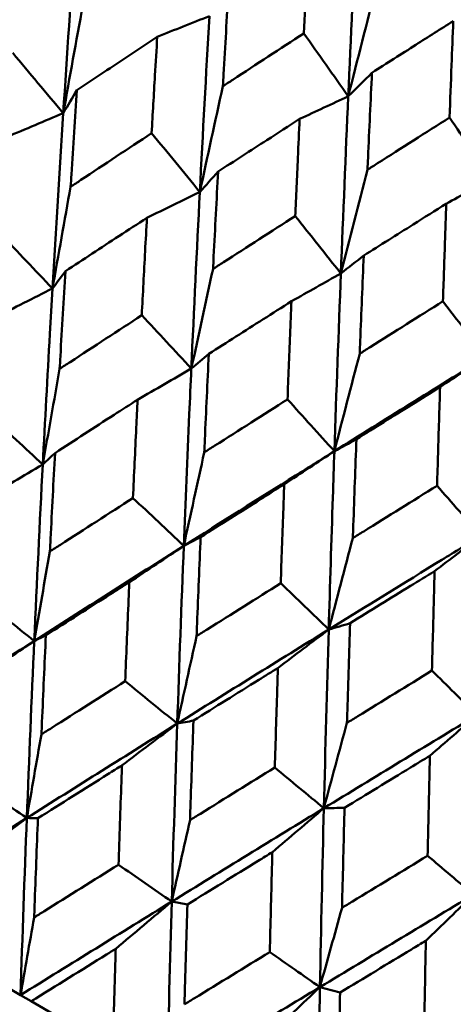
# Model space of a CAD drawing. Header units: millimetres. Extents: x 188 to 1913, y 148 to 2839.
# Tile 11 of 211: x 599.3 to 602.25, y 226.92 to 233.63. Entities that reach past the tile are written whole.
import ezdxf

# ---------------------------------------------------------------- set-up
doc = ezdxf.new("R2010")
doc.units = ezdxf.units.MM
doc.header["$LTSCALE"] = 10
doc.layers.add('Widoczne (ISO)', color=7, linetype='Continuous', lineweight=50)

msp = doc.modelspace()

# ---------------------------------------------------------------- linework, layer by layer
at = {"layer": 'Widoczne (ISO)'}
for p, q in [((600.3344, 227.62), (600.4411, 227.6004)), ((599.3051, 226.9831), (598.9149, 227.2084)), ((599.3779, 226.9411), (599.3051, 226.9831)), ((599.3779, 226.9411), (599.9333, 226.6204))]:
    msp.add_line(p, q, dxfattribs=at)
msp.add_circle((591.0056, 198.2511), 50, dxfattribs=at)
for points in [[(601.5365, 233.1039), (601.5543, 233.505), (601.573, 233.9053), (601.5927, 234.3048)], [(599.5961, 232.9889), (599.6218, 233.3859), (599.6489, 233.7821), (599.6773, 234.1774)], [(601.727, 233.8522), (601.6628, 233.6024), (601.5993, 233.353), (601.5365, 233.1039)], [(599.7293, 233.7226), (599.6842, 233.4777), (599.6398, 233.2332), (599.5961, 232.9889)], [(600.2361, 233.5089), (600.3544, 233.556), (600.4726, 233.603), (600.5909, 233.6499)], [(600.526, 232.452), (600.5465, 232.852), (600.5681, 233.2514), (600.5909, 233.6499)], [(601.5365, 233.1039), (601.4357, 233.2467), (601.3348, 233.3894), (601.2339, 233.5322)], [(599.5961, 232.9889), (599.4814, 233.1255), (599.3667, 233.2621), (599.2519, 233.3988)], [(601.5365, 233.1039), (601.5903, 233.1574), (601.6441, 233.2108), (601.698, 233.2642)], [(599.5961, 232.9889), (599.6271, 233.0414), (599.6583, 233.0938), (599.6894, 233.1462)], [(600.6828, 233.1721), (600.6299, 232.9317), (600.5776, 232.6917), (600.526, 232.452)], [(601.2056, 232.9492), (601.316, 233.0009), (601.4263, 233.0525), (601.5365, 233.1039)], [(601.4863, 231.8976), (601.502, 232.3003), (601.5188, 232.7025), (601.5365, 233.1039)], [(599.2121, 232.8268), (599.3401, 232.881), (599.4681, 232.935), (599.5961, 232.9889)], [(599.5226, 231.795), (599.5458, 232.1936), (599.5703, 232.5916), (599.5961, 232.9889)], [(602.5106, 232.5415), (602.4158, 232.6808), (602.3209, 232.8201), (602.226, 232.9594)], [(600.526, 232.452), (600.4166, 232.5856), (600.3071, 232.7192), (600.1977, 232.8528)], [(600.526, 232.452), (600.5675, 232.4984), (600.609, 232.5449), (600.6505, 232.5913)], [(601.6674, 232.6037), (601.6064, 232.368), (601.546, 232.1326), (601.4863, 231.8976)], [(602.2042, 232.3726), (602.3064, 232.4291), (602.4085, 232.4854), (602.5106, 232.5415)], [(599.6462, 232.4872), (599.6044, 232.2562), (599.5632, 232.0254), (599.5226, 231.795)], [(600.1656, 232.2763), (600.2858, 232.335), (600.4059, 232.3936), (600.526, 232.452)], [(600.468, 231.2491), (600.4862, 231.6507), (600.5055, 232.0517), (600.526, 232.452)], [(601.4863, 231.8976), (601.3826, 232.0278), (601.279, 232.1581), (601.1753, 232.2883)], [(599.5226, 231.795), (599.4045, 231.9194), (599.2865, 232.0438), (599.1685, 232.1682)], [(601.4863, 231.8976), (601.538, 231.9381), (601.5899, 231.9786), (601.6418, 232.019)], [(600.6157, 231.9275), (600.5659, 231.701), (600.5167, 231.4749), (600.468, 231.2491)], [(599.5226, 231.795), (599.5519, 231.8343), (599.5812, 231.8736), (599.6106, 231.9129)], [(601.1501, 231.7078), (601.2622, 231.7713), (601.3743, 231.8345), (601.4863, 231.8976)], [(601.4418, 230.6869), (601.4557, 231.0909), (601.4705, 231.4946), (601.4863, 231.8976)], [(599.1326, 231.5976), (599.2626, 231.6636), (599.3926, 231.7294), (599.5226, 231.795)], [(602.473, 231.3279), (602.3757, 231.4545), (602.2783, 231.5811), (602.181, 231.7077)], [(600.468, 231.2491), (600.3556, 231.3703), (600.2431, 231.4915), (600.1307, 231.6127)], [(600.468, 231.2491), (600.5077, 231.2824), (600.5474, 231.3158), (600.5872, 231.3491)], [(601.6143, 231.3509), (601.5563, 231.1292), (601.4988, 230.9079), (601.4418, 230.6869)], [(601.4418, 230.6869), (601.7845, 230.9011), (602.1282, 231.1148), (602.473, 231.3279)], [(602.1618, 231.1237), (602.2656, 231.192), (602.3693, 231.26), (602.473, 231.3279)], [(599.5716, 231.2474), (599.5328, 231.0301), (599.4945, 230.8131), (599.4567, 230.5964)], [(600.1021, 231.0379), (600.2241, 231.1085), (600.3461, 231.1789), (600.468, 231.2491)], [(601.4418, 230.6869), (601.3355, 230.8045), (601.2292, 230.9221), (601.1229, 231.0398)], [(599.4567, 230.5964), (599.3355, 230.7086), (599.2143, 230.8207), (599.0931, 230.9328)], [(601.4418, 230.6869), (601.4919, 230.7142), (601.5419, 230.7416), (601.592, 230.769)], [(599.4567, 230.5964), (599.4845, 230.6226), (599.5123, 230.6487), (599.54, 230.6748)], [(600.5562, 230.679), (600.5092, 230.4664), (600.4627, 230.2541), (600.4168, 230.0422)], [(601.1008, 230.4614), (601.2145, 230.5367), (601.3282, 230.6119), (601.4418, 230.6869)], [(599.0611, 230.3633), (599.193, 230.4412), (599.3249, 230.5189), (599.4567, 230.5964)], [(599.3986, 229.3943), (599.4167, 229.7957), (599.4361, 230.1965), (599.4567, 230.5964)], [(602.4402, 230.1104), (602.3406, 230.2242), (602.2409, 230.3381), (602.1412, 230.4519)], [(600.4168, 230.0422), (600.3015, 230.1509), (600.1862, 230.2596), (600.0708, 230.3683)], [(602.1245, 229.8703), (602.2298, 229.9505), (602.3351, 230.0306), (602.4402, 230.1104)], [(599.3986, 229.3943), (599.7369, 229.6109), (600.0763, 229.8268), (600.4168, 230.0422)], [(600.0457, 229.7948), (600.1694, 229.8775), (600.2931, 229.9599), (600.4168, 230.0422)], [(600.3723, 228.8321), (600.386, 229.2361), (600.4008, 229.6395), (600.4168, 230.0422)], [(600.4168, 230.0422), (600.4549, 230.0623), (600.493, 230.0824), (600.5312, 230.1025)], [(601.5678, 230.0949), (601.5125, 229.8871), (601.4577, 229.6797), (601.4033, 229.4726)], [(599.5054, 230.0043), (599.4693, 229.8007), (599.4337, 229.5973), (599.3986, 229.3943)], [(601.4033, 229.4726), (601.2944, 229.5776), (601.1855, 229.6826), (601.0766, 229.7876)], [(599.3986, 229.3943), (599.2743, 229.4941), (599.15, 229.5939), (599.0257, 229.6937)], [(601.4033, 229.4726), (601.4517, 229.4868), (601.5001, 229.501), (601.5486, 229.5152)], [(600.3723, 228.8321), (600.715, 229.0461), (601.0587, 229.2596), (601.4033, 229.4726)], [(601.0574, 229.2107), (601.1727, 229.2982), (601.288, 229.3855), (601.4033, 229.4726)], [(601.3705, 228.2558), (601.3805, 228.6619), (601.3914, 229.0676), (601.4033, 229.4726)], [(598.3881, 228.7438), (598.7237, 228.9611), (599.0606, 229.178), (599.3986, 229.3943)], [(598.9975, 229.1247), (599.1313, 229.2148), (599.2649, 229.3047), (599.3986, 229.3943)], [(599.348, 228.1895), (599.3636, 228.5917), (599.3805, 228.9933), (599.3986, 229.3943)], [(599.3986, 229.3943), (599.425, 229.4071), (599.4514, 229.4199), (599.4778, 229.4327)], [(600.504, 229.4277), (600.4597, 229.2289), (600.4157, 229.0304), (600.3723, 228.8321)], [(602.4124, 228.89), (602.3104, 228.991), (602.2085, 229.092), (602.1065, 229.1931)], [(600.3723, 228.8321), (600.2542, 228.9284), (600.1361, 229.0246), (600.018, 229.1208)], [(599.348, 228.1895), (599.6884, 228.4042), (600.0299, 228.6184), (600.3723, 228.8321)], [(599.9961, 228.5481), (600.1216, 228.643), (600.2469, 228.7377), (600.3723, 228.8321)], [(600.3344, 227.62), (600.3459, 228.0246), (600.3585, 228.4286), (600.3723, 228.8321)], [(600.3723, 228.8321), (600.409, 228.839), (600.4457, 228.8458), (600.4825, 228.8526)], [(601.3705, 228.2558), (601.717, 228.4676), (602.0644, 228.679), (602.4124, 228.89)], [(601.5278, 228.8367), (601.4749, 228.6427), (601.4225, 228.4491), (601.3705, 228.2558)], [(602.0922, 228.6133), (602.199, 228.7057), (602.3057, 228.798), (602.4124, 228.89)], [(599.4475, 228.7587), (599.4139, 228.5687), (599.3808, 228.379), (599.348, 228.1895)], [(601.3705, 228.2558), (601.2591, 228.3482), (601.1477, 228.4405), (601.0364, 228.5329)], [(599.348, 228.1895), (599.2208, 228.277), (599.0936, 228.3644), (598.9664, 228.4519)], [(600.3344, 227.62), (600.6789, 227.8323), (601.0243, 228.0443), (601.3705, 228.2558)], [(601.0199, 227.957), (601.1368, 228.0569), (601.2537, 228.1565), (601.3705, 228.2558)], [(601.3434, 227.0375), (601.3515, 227.444), (601.3605, 227.8502), (601.3705, 228.2558)], [(601.3705, 228.2558), (601.4175, 228.2567), (601.4645, 228.2577), (601.5115, 228.2586)], [(598.3315, 227.5452), (598.6692, 227.7604), (599.0081, 227.9752), (599.348, 228.1895)], [(598.9418, 227.8829), (599.0773, 227.9854), (599.2127, 228.0876), (599.348, 228.1895)], [(599.3051, 226.9831), (599.3182, 227.3857), (599.3325, 227.7879), (599.348, 228.1895)], [(599.348, 228.1895), (599.3733, 228.189), (599.3985, 228.1884), (599.4237, 228.1878)], [(600.4592, 228.1746), (600.4172, 227.9894), (600.3756, 227.8046), (600.3344, 227.62)], [(602.3893, 227.6676), (602.2851, 227.7558), (602.181, 227.844), (602.0768, 227.9322)], [(600.3344, 227.62), (600.2137, 227.7037), (600.0929, 227.7874), (599.9722, 227.8712)], [(601.3434, 227.0375), (601.6914, 227.2478), (602.04, 227.4578), (602.3893, 227.6676)], [(602.0648, 227.3538), (602.1731, 227.4586), (602.2812, 227.5632), (602.3893, 227.6676)], [(599.3051, 226.9831), (599.6473, 227.1957), (599.9904, 227.408), (600.3344, 227.62)], [(599.9535, 227.2988), (600.0806, 227.4062), (600.2075, 227.5132), (600.3344, 227.62)], [(600.3033, 226.4068), (600.3126, 226.8116), (600.323, 227.216), (600.3344, 227.62)], [(601.494, 227.5771), (601.4435, 227.3969), (601.3933, 227.217), (601.3434, 227.0375)], [(599.3978, 227.5118), (599.3666, 227.3353), (599.3357, 227.1591), (599.3051, 226.9831)], [(601.3434, 227.0375), (601.2296, 227.1172), (601.1159, 227.1969), (601.0021, 227.2765)], [(600.3033, 226.4068), (600.6492, 226.6172), (600.996, 226.8275), (601.3434, 227.0375)], [(600.9884, 226.7013), (601.1068, 226.8137), (601.2252, 226.9257), (601.3434, 227.0375)], [(601.3221, 225.8186), (601.3282, 226.2252), (601.3354, 226.6315), (601.3434, 227.0375)], [(601.3434, 227.0375), (601.3892, 227.0251), (601.4349, 227.0127), (601.4806, 227.0002)]]:
    msp.add_open_spline(points, degree=3, dxfattribs=at)
for points, knots in [([(601.2339, 233.5322), (601.2397, 233.6499), (601.2456, 233.7676), (601.2568, 233.9849), (601.2619, 234.0846), (601.2672, 234.1842)], [0.02528165, 0.02528165, 0.02528165, 0.02528165, 0.06150593, 0.06150593, 0.09223152, 0.09223152, 0.09223152, 0.09223152]), ([(600.7213, 233.8281), (600.7098, 233.6367), (600.6985, 233.4452), (600.6859, 233.2264), (600.6844, 233.1992), (600.6828, 233.1721)], [0.02983351, 0.02983351, 0.02983351, 0.02983351, 0.0889495, 0.0889495, 0.09731113, 0.09731113, 0.09731113, 0.09731113]), ([(602.2517, 233.6158), (602.1669, 233.5621), (602.0821, 233.5084), (601.8975, 233.3913), (601.7977, 233.3278), (601.698, 233.2642)], [0.03078053, 0.03078053, 0.03078053, 0.03078053, 0.06149921, 0.06149921, 0.09773041, 0.09773041, 0.09773041, 0.09773041]), ([(602.226, 232.9594), (602.2305, 233.0779), (602.2351, 233.1963), (602.2437, 233.4151), (602.2477, 233.5155), (602.2517, 233.6158)], [0.02528165, 0.02528165, 0.02528165, 0.02528165, 0.06150593, 0.06150593, 0.09223152, 0.09223152, 0.09223152, 0.09223152]), ([(600.6828, 233.1721), (600.7054, 233.187), (600.7281, 233.2018), (600.9115, 233.322), (601.0725, 233.4272), (601.2339, 233.5322)], [0.0806421, 0.0806421, 0.0806421, 0.0806421, 0.08897282, 0.08897282, 0.14811965, 0.14811965, 0.14811965, 0.14811965]), ([(600.2361, 233.5089), (600.1629, 233.4606), (600.0898, 233.4122), (599.9075, 233.2913), (599.7984, 233.2188), (599.6894, 233.1462)], [0.03448054, 0.03448054, 0.03448054, 0.03448054, 0.06157222, 0.06157222, 0.10209717, 0.10209717, 0.10209717, 0.10209717]), ([(600.1977, 232.8528), (600.2051, 232.984), (600.2127, 233.1151), (600.2256, 233.3337), (600.2308, 233.4213), (600.2361, 233.5089)], [0.02104899, 0.02104899, 0.02104899, 0.02104899, 0.0615671, 0.0615671, 0.08866561, 0.08866561, 0.08866561, 0.08866561]), ([(601.698, 233.2642), (601.6888, 233.0715), (601.6798, 232.8786), (601.6698, 232.6583), (601.6686, 232.631), (601.6674, 232.6037)], [0.02983351, 0.02983351, 0.02983351, 0.02983351, 0.0889495, 0.0889495, 0.09731113, 0.09731113, 0.09731113, 0.09731113]), ([(599.6894, 233.1462), (599.6765, 232.9548), (599.6639, 232.7633), (599.6498, 232.5434), (599.648, 232.5153), (599.6462, 232.4872)], [0.02530969, 0.02530969, 0.02530969, 0.02530969, 0.08465152, 0.08465152, 0.09334823, 0.09334823, 0.09334823, 0.09334823]), ([(601.2056, 232.9492), (601.1313, 232.9015), (601.0571, 232.8537), (600.872, 232.7345), (600.7612, 232.6629), (600.6505, 232.5913)], [0.03448054, 0.03448054, 0.03448054, 0.03448054, 0.06157222, 0.06157222, 0.10209717, 0.10209717, 0.10209717, 0.10209717]), ([(601.1753, 232.2883), (601.1812, 232.4205), (601.1872, 232.5525), (601.1973, 232.7727), (601.2014, 232.861), (601.2056, 232.9492)], [0.02104899, 0.02104899, 0.02104899, 0.02104899, 0.0615671, 0.0615671, 0.08866561, 0.08866561, 0.08866561, 0.08866561]), ([(601.6674, 232.6037), (601.6903, 232.6183), (601.7133, 232.633), (601.8992, 232.7517), (602.0625, 232.8557), (602.226, 232.9594)], [0.0806421, 0.0806421, 0.0806421, 0.0806421, 0.08897282, 0.08897282, 0.14811965, 0.14811965, 0.14811965, 0.14811965]), ([(599.6462, 232.4872), (599.6696, 232.5028), (599.693, 232.5183), (599.8765, 232.6404), (600.0369, 232.7467), (600.1977, 232.8528)], [0.07597559, 0.07597559, 0.07597559, 0.07597559, 0.08464777, 0.08464777, 0.14401425, 0.14401425, 0.14401425, 0.14401425]), ([(600.6505, 232.5913), (600.6401, 232.3985), (600.63, 232.2055), (600.6186, 231.9841), (600.6172, 231.9558), (600.6157, 231.9275)], [0.02530969, 0.02530969, 0.02530969, 0.02530969, 0.08465152, 0.08465152, 0.09334823, 0.09334823, 0.09334823, 0.09334823]), ([(602.2042, 232.3726), (602.129, 232.3255), (602.0538, 232.2783), (601.8662, 232.1605), (601.7539, 232.0898), (601.6418, 232.019)], [0.03448054, 0.03448054, 0.03448054, 0.03448054, 0.06157222, 0.06157222, 0.10209717, 0.10209717, 0.10209717, 0.10209717]), ([(602.181, 231.7077), (602.1855, 231.8406), (602.1901, 231.9735), (602.1979, 232.1951), (602.201, 232.2839), (602.2042, 232.3726)], [0.02104899, 0.02104899, 0.02104899, 0.02104899, 0.0615671, 0.0615671, 0.08866561, 0.08866561, 0.08866561, 0.08866561]), ([(600.1656, 232.2763), (600.1021, 232.2348), (600.0385, 232.1934), (599.8534, 232.0723), (599.7319, 231.9927), (599.6106, 231.9129)], [0.03825175, 0.03825175, 0.03825175, 0.03825175, 0.06160817, 0.06160817, 0.10638617, 0.10638617, 0.10638617, 0.10638617]), ([(600.1307, 231.6127), (600.1381, 231.7582), (600.1457, 231.9036), (600.1574, 232.1247), (600.1615, 232.2005), (600.1656, 232.2763)], [0.01681985, 0.01681985, 0.01681985, 0.01681985, 0.06159108, 0.06159108, 0.08495433, 0.08495433, 0.08495433, 0.08495433]), ([(600.6157, 231.9275), (600.6395, 231.9428), (600.6632, 231.9582), (600.8495, 232.0786), (601.0123, 232.1836), (601.1753, 232.2883)], [0.07597559, 0.07597559, 0.07597559, 0.07597559, 0.08464777, 0.08464777, 0.14401425, 0.14401425, 0.14401425, 0.14401425]), ([(601.6418, 232.019), (601.6335, 231.8249), (601.6255, 231.6307), (601.6166, 231.4079), (601.6155, 231.3794), (601.6143, 231.3509)], [0.02530969, 0.02530969, 0.02530969, 0.02530969, 0.08465152, 0.08465152, 0.09334823, 0.09334823, 0.09334823, 0.09334823]), ([(599.6106, 231.9129), (599.5989, 231.7199), (599.5876, 231.5267), (599.5749, 231.3047), (599.5732, 231.2761), (599.5716, 231.2474)], [0.02053386, 0.02053386, 0.02053386, 0.02053386, 0.08016461, 0.08016461, 0.08898694, 0.08898694, 0.08898694, 0.08898694]), ([(599.4567, 230.5964), (599.4721, 230.8936), (599.4881, 231.1903), (599.5107, 231.5894), (599.5166, 231.6922), (599.5226, 231.795)], [0.3692784, 0.3692784, 0.3692784, 0.3692784, 0.4608442, 0.4608442, 0.492629, 0.492629, 0.492629, 0.492629]), ([(601.1501, 231.7078), (601.0857, 231.6669), (601.0213, 231.626), (600.8335, 231.5065), (600.7103, 231.4278), (600.5872, 231.3491)], [0.03825175, 0.03825175, 0.03825175, 0.03825175, 0.06160817, 0.06160817, 0.10638617, 0.10638617, 0.10638617, 0.10638617]), ([(601.1229, 231.0398), (601.1287, 231.1863), (601.1346, 231.3326), (601.1438, 231.5552), (601.1469, 231.6316), (601.1501, 231.7078)], [0.01681985, 0.01681985, 0.01681985, 0.01681985, 0.06159108, 0.06159108, 0.08495433, 0.08495433, 0.08495433, 0.08495433]), ([(601.6143, 231.3509), (601.6384, 231.3661), (601.6624, 231.3813), (601.8511, 231.5003), (602.0159, 231.6041), (602.181, 231.7077)], [0.07597559, 0.07597559, 0.07597559, 0.07597559, 0.08464777, 0.08464777, 0.14401425, 0.14401425, 0.14401425, 0.14401425]), ([(599.5716, 231.2474), (599.5955, 231.2631), (599.6195, 231.2788), (599.8056, 231.4007), (599.968, 231.5067), (600.1307, 231.6127)], [0.07138254, 0.07138254, 0.07138254, 0.07138254, 0.08018544, 0.08018544, 0.13983561, 0.13983561, 0.13983561, 0.13983561]), ([(600.5872, 231.3491), (600.5779, 231.1547), (600.5688, 230.9601), (600.5587, 230.7366), (600.5574, 230.7078), (600.5562, 230.679)], [0.02053386, 0.02053386, 0.02053386, 0.02053386, 0.08016461, 0.08016461, 0.08898694, 0.08898694, 0.08898694, 0.08898694]), ([(600.4168, 230.0422), (600.4286, 230.3413), (600.4411, 230.6401), (600.4587, 231.0421), (600.4633, 231.1456), (600.468, 231.2491)], [0.3692784, 0.3692784, 0.3692784, 0.3692784, 0.4608442, 0.4608442, 0.492629, 0.492629, 0.492629, 0.492629]), ([(602.1618, 231.1237), (602.0966, 231.0833), (602.0314, 231.0428), (601.8414, 230.9246), (601.7166, 230.8468), (601.592, 230.769)], [0.03825175, 0.03825175, 0.03825175, 0.03825175, 0.06160817, 0.06160817, 0.10638617, 0.10638617, 0.10638617, 0.10638617]), ([(602.1412, 230.4519), (602.1456, 230.5992), (602.15, 230.7464), (602.157, 230.9703), (602.1594, 231.047), (602.1618, 231.1237)], [0.01681985, 0.01681985, 0.01681985, 0.01681985, 0.06159108, 0.06159108, 0.08495433, 0.08495433, 0.08495433, 0.08495433]), ([(600.1021, 231.0379), (600.0487, 231.0035), (599.9953, 230.9691), (599.8078, 230.8482), (599.6738, 230.7615), (599.54, 230.6748)], [0.04208868, 0.04208868, 0.04208868, 0.04208868, 0.06158988, 0.06158988, 0.11059803, 0.11059803, 0.11059803, 0.11059803]), ([(600.0708, 230.3683), (600.0781, 230.5281), (600.0855, 230.6878), (600.096, 230.9109), (600.0991, 230.9744), (600.1021, 231.0379)], [0.01259731, 0.01259731, 0.01259731, 0.01259731, 0.06159863, 0.06159863, 0.08110666, 0.08110666, 0.08110666, 0.08110666]), ([(600.5562, 230.679), (600.5804, 230.6945), (600.6047, 230.71), (600.7934, 230.8304), (600.958, 230.9352), (601.1229, 231.0398)], [0.07138254, 0.07138254, 0.07138254, 0.07138254, 0.08018544, 0.08018544, 0.13983561, 0.13983561, 0.13983561, 0.13983561]), ([(601.592, 230.769), (601.5847, 230.5734), (601.5777, 230.3777), (601.5698, 230.1529), (601.5688, 230.1239), (601.5678, 230.0949)], [0.02053386, 0.02053386, 0.02053386, 0.02053386, 0.08016461, 0.08016461, 0.08898694, 0.08898694, 0.08898694, 0.08898694]), ([(599.54, 230.6748), (599.5296, 230.4799), (599.5195, 230.2848), (599.5082, 230.0611), (599.5068, 230.0327), (599.5054, 230.0043)], [0.01556037, 0.01556037, 0.01556037, 0.01556037, 0.07555527, 0.07555527, 0.08428623, 0.08428623, 0.08428623, 0.08428623]), ([(600.4168, 230.0422), (600.6697, 230.2022), (600.9232, 230.3618), (601.2653, 230.5764), (601.3535, 230.6316), (601.4418, 230.6869)], [0.3692784, 0.3692784, 0.3692784, 0.3692784, 0.4608442, 0.4608442, 0.492629, 0.492629, 0.492629, 0.492629]), ([(601.4033, 229.4726), (601.4121, 229.7735), (601.4215, 230.0741), (601.4348, 230.4785), (601.4383, 230.5827), (601.4418, 230.6869)], [0.3692784, 0.3692784, 0.3692784, 0.3692784, 0.4608442, 0.4608442, 0.492629, 0.492629, 0.492629, 0.492629]), ([(601.1008, 230.4614), (601.0466, 230.4274), (600.9925, 230.3934), (600.8025, 230.2738), (600.6668, 230.1882), (600.5312, 230.1025)], [0.04208868, 0.04208868, 0.04208868, 0.04208868, 0.06158988, 0.06158988, 0.11059803, 0.11059803, 0.11059803, 0.11059803]), ([(601.0766, 229.7876), (601.0822, 229.9484), (601.0879, 230.1091), (601.096, 230.3335), (601.0984, 230.3975), (601.1008, 230.4614)], [0.01259731, 0.01259731, 0.01259731, 0.01259731, 0.06159863, 0.06159863, 0.08110666, 0.08110666, 0.08110666, 0.08110666]), ([(601.5678, 230.0949), (601.5924, 230.1102), (601.6169, 230.1256), (601.8079, 230.2447), (601.9744, 230.3483), (602.1412, 230.4519)], [0.07138254, 0.07138254, 0.07138254, 0.07138254, 0.08018544, 0.08018544, 0.13983561, 0.13983561, 0.13983561, 0.13983561]), ([(599.5054, 230.0043), (599.5292, 230.0197), (599.5531, 230.0351), (599.7413, 230.1566), (599.906, 230.2625), (600.0708, 230.3683)], [0.06686277, 0.06686277, 0.06686277, 0.06686277, 0.07557848, 0.07557848, 0.13558897, 0.13558897, 0.13558897, 0.13558897]), ([(601.4033, 229.4726), (601.6593, 229.6308), (601.9157, 229.7888), (602.2617, 230.0011), (602.3509, 230.0558), (602.4402, 230.1104)], [0.3692784, 0.3692784, 0.3692784, 0.3692784, 0.4608442, 0.4608442, 0.492629, 0.492629, 0.492629, 0.492629]), ([(600.5312, 230.1025), (600.523, 229.9063), (600.515, 229.71), (600.5062, 229.4849), (600.5051, 229.4563), (600.504, 229.4277)], [0.01556037, 0.01556037, 0.01556037, 0.01556037, 0.07555527, 0.07555527, 0.08428623, 0.08428623, 0.08428623, 0.08428623]), ([(602.1245, 229.8703), (602.0698, 229.8366), (602.0151, 229.803), (601.823, 229.6847), (601.6857, 229.6), (601.5486, 229.5152)], [0.04208868, 0.04208868, 0.04208868, 0.04208868, 0.06158988, 0.06158988, 0.11059803, 0.11059803, 0.11059803, 0.11059803]), ([(602.1065, 229.1931), (602.1106, 229.3546), (602.1149, 229.5161), (602.121, 229.7418), (602.1227, 229.806), (602.1245, 229.8703)], [0.01259731, 0.01259731, 0.01259731, 0.01259731, 0.06159863, 0.06159863, 0.08110666, 0.08110666, 0.08110666, 0.08110666]), ([(600.0457, 229.7948), (600.0027, 229.7675), (599.9598, 229.7402), (599.7703, 229.6196), (599.6239, 229.5262), (599.4778, 229.4327)], [0.04598621, 0.04598621, 0.04598621, 0.04598621, 0.06155279, 0.06155279, 0.11473062, 0.11473062, 0.11473062, 0.11473062]), ([(600.018, 229.1208), (600.0249, 229.2947), (600.032, 229.4685), (600.0414, 229.6931), (600.0435, 229.744), (600.0457, 229.7948)], [0.00838421, 0.00838421, 0.00838421, 0.00838421, 0.06155515, 0.06155515, 0.07712864, 0.07712864, 0.07712864, 0.07712864]), ([(600.504, 229.4277), (600.5282, 229.443), (600.5523, 229.4582), (600.743, 229.5783), (600.9097, 229.683), (601.0766, 229.7876)], [0.06686277, 0.06686277, 0.06686277, 0.06686277, 0.07557848, 0.07557848, 0.13558897, 0.13558897, 0.13558897, 0.13558897]), ([(601.5486, 229.5152), (601.5423, 229.3179), (601.5362, 229.1204), (601.5295, 228.8942), (601.5286, 228.8654), (601.5278, 228.8367)], [0.01556037, 0.01556037, 0.01556037, 0.01556037, 0.07555527, 0.07555527, 0.08428623, 0.08428623, 0.08428623, 0.08428623]), ([(599.4778, 229.4327), (599.4686, 229.2358), (599.4597, 229.0387), (599.4499, 228.8139), (599.4487, 228.7863), (599.4475, 228.7587)], [0.01044349, 0.01044349, 0.01044349, 0.01044349, 0.07085106, 0.07085106, 0.07930241, 0.07930241, 0.07930241, 0.07930241]), ([(601.0574, 229.2107), (601.0139, 229.1837), (600.9705, 229.1567), (600.7787, 229.0375), (600.6305, 228.9451), (600.4825, 228.8526)], [0.04598621, 0.04598621, 0.04598621, 0.04598621, 0.06155279, 0.06155279, 0.11473062, 0.11473062, 0.11473062, 0.11473062]), ([(601.0364, 228.5329), (601.0416, 228.7078), (601.0469, 228.8826), (601.0541, 229.1084), (601.0557, 229.1596), (601.0574, 229.2107)], [0.00838421, 0.00838421, 0.00838421, 0.00838421, 0.06155515, 0.06155515, 0.07712864, 0.07712864, 0.07712864, 0.07712864]), ([(601.5278, 228.8367), (601.5522, 228.8517), (601.5766, 228.8668), (601.7694, 228.9857), (601.9378, 229.0894), (602.1065, 229.1931)], [0.06686277, 0.06686277, 0.06686277, 0.06686277, 0.07557848, 0.07557848, 0.13558897, 0.13558897, 0.13558897, 0.13558897]), ([(599.4475, 228.7587), (599.4707, 228.7735), (599.494, 228.7883), (599.684, 228.9091), (599.8509, 229.015), (600.018, 229.1208)], [0.06241522, 0.06241522, 0.06241522, 0.06241522, 0.0708546, 0.0708546, 0.13127416, 0.13127416, 0.13127416, 0.13127416]), ([(600.4825, 228.8526), (600.4754, 228.6545), (600.4685, 228.4563), (600.461, 228.2301), (600.4601, 228.2024), (600.4592, 228.1746)], [0.01044349, 0.01044349, 0.01044349, 0.01044349, 0.07085106, 0.07085106, 0.07930241, 0.07930241, 0.07930241, 0.07930241]), ([(602.0922, 228.6133), (602.0483, 228.5865), (602.0044, 228.5598), (601.8107, 228.4416), (601.661, 228.3501), (601.5115, 228.2586)], [0.04598621, 0.04598621, 0.04598621, 0.04598621, 0.06155279, 0.06155279, 0.11473062, 0.11473062, 0.11473062, 0.11473062]), ([(602.0768, 227.9322), (602.0806, 228.1079), (602.0845, 228.2835), (602.0898, 228.5105), (602.091, 228.5619), (602.0922, 228.6133)], [0.00838421, 0.00838421, 0.00838421, 0.00838421, 0.06155515, 0.06155515, 0.07712864, 0.07712864, 0.07712864, 0.07712864]), ([(599.9961, 228.5481), (599.9641, 228.528), (599.9321, 228.5079), (599.741, 228.3879), (599.5823, 228.2879), (599.4237, 228.1878)], [0.04993807, 0.04993807, 0.04993807, 0.04993807, 0.0614821, 0.0614821, 0.11877783, 0.11877783, 0.11877783, 0.11877783]), ([(599.9722, 227.8712), (599.9785, 228.0591), (599.9851, 228.2469), (599.9934, 228.4724), (599.9947, 228.5103), (599.9961, 228.5481)], [0.00418374, 0.00418374, 0.00418374, 0.00418374, 0.06147247, 0.06147247, 0.07302352, 0.07302352, 0.07302352, 0.07302352]), ([(600.4592, 228.1746), (600.4827, 228.1893), (600.5063, 228.2039), (600.6985, 228.3234), (600.8673, 228.4282), (601.0364, 228.5329)], [0.06241522, 0.06241522, 0.06241522, 0.06241522, 0.0708546, 0.0708546, 0.13127416, 0.13127416, 0.13127416, 0.13127416]), ([(601.5115, 228.2586), (601.5061, 228.0594), (601.501, 227.8602), (601.4954, 227.6329), (601.4947, 227.605), (601.494, 227.5771)], [0.01044349, 0.01044349, 0.01044349, 0.01044349, 0.07085106, 0.07085106, 0.07930241, 0.07930241, 0.07930241, 0.07930241]), ([(599.4237, 228.1878), (599.4157, 227.9889), (599.4081, 227.7898), (599.3997, 227.5644), (599.3988, 227.5381), (599.3978, 227.5118)], [0.00523804, 0.00523804, 0.00523804, 0.00523804, 0.06606705, 0.06606705, 0.07409033, 0.07409033, 0.07409033, 0.07409033]), ([(601.0199, 227.957), (600.9875, 227.9371), (600.9551, 227.9172), (600.762, 227.7984), (600.6014, 227.6995), (600.4411, 227.6004)], [0.04993807, 0.04993807, 0.04993807, 0.04993807, 0.0614821, 0.0614821, 0.11877783, 0.11877783, 0.11877783, 0.11877783]), ([(601.0021, 227.2765), (601.0068, 227.4654), (601.0117, 227.6542), (601.0178, 227.881), (601.0189, 227.919), (601.0199, 227.957)], [0.00418374, 0.00418374, 0.00418374, 0.00418374, 0.06147247, 0.06147247, 0.07302352, 0.07302352, 0.07302352, 0.07302352]), ([(601.494, 227.5771), (601.5178, 227.5917), (601.5416, 227.6062), (601.7357, 227.7246), (601.9062, 227.8284), (602.0768, 227.9322)], [0.06241522, 0.06241522, 0.06241522, 0.06241522, 0.0708546, 0.0708546, 0.13127416, 0.13127416, 0.13127416, 0.13127416]), ([(599.3978, 227.5118), (599.4201, 227.5258), (599.4423, 227.5397), (599.6336, 227.6596), (599.8028, 227.7654), (599.9722, 227.8712)], [0.05804162, 0.05804162, 0.05804162, 0.05804162, 0.06605559, 0.06605559, 0.12689392, 0.12689392, 0.12689392, 0.12689392]), ([(600.4411, 227.6004), (600.435, 227.4004), (600.4293, 227.2003), (600.423, 226.9736), (600.4223, 226.9471), (600.4216, 226.9207)], [0.00523804, 0.00523804, 0.00523804, 0.00523804, 0.06606705, 0.06606705, 0.07409033, 0.07409033, 0.07409033, 0.07409033]), ([(599.9535, 227.2988), (599.9327, 227.2859), (599.912, 227.2731), (599.7199, 227.1539), (599.5488, 227.0476), (599.3779, 226.9411)], [0.05393723, 0.05393723, 0.05393723, 0.05393723, 0.06137399, 0.06137399, 0.12273355, 0.12273355, 0.12273355, 0.12273355]), ([(599.9333, 226.6204), (599.939, 226.8222), (599.945, 227.0239), (599.952, 227.2499), (599.9527, 227.2744), (599.9535, 227.2988)], [0, 0, 0, 0, 0.06135239, 0.06135239, 0.06879633, 0.06879633, 0.06879633, 0.06879633]), ([(602.0648, 227.3538), (602.0321, 227.334), (601.9994, 227.3143), (601.8046, 227.1965), (601.6425, 227.0984), (601.4806, 227.0002)], [0.04993807, 0.04993807, 0.04993807, 0.04993807, 0.0614821, 0.0614821, 0.11877783, 0.11877783, 0.11877783, 0.11877783]), ([(602.052, 226.6704), (602.0554, 226.86), (602.0589, 227.0496), (602.0633, 227.2774), (602.0641, 227.3156), (602.0648, 227.3538)], [0.00418374, 0.00418374, 0.00418374, 0.00418374, 0.06147247, 0.06147247, 0.07302352, 0.07302352, 0.07302352, 0.07302352]), ([(600.4216, 226.9207), (600.4441, 226.9345), (600.4666, 226.9483), (600.6599, 227.067), (600.8309, 227.1718), (601.0021, 227.2765)], [0.05804162, 0.05804162, 0.05804162, 0.05804162, 0.06605559, 0.06605559, 0.12689392, 0.12689392, 0.12689392, 0.12689392]), ([(601.4806, 227.0002), (601.4762, 226.7993), (601.472, 226.5982), (601.4675, 226.3705), (601.467, 226.344), (601.4665, 226.3175)], [0.00523804, 0.00523804, 0.00523804, 0.00523804, 0.06606705, 0.06606705, 0.07409033, 0.07409033, 0.07409033, 0.07409033])]:
    msp.add_open_spline(points, degree=3, knots=knots, dxfattribs=at)

doc.saveas('drawing.dxf')
